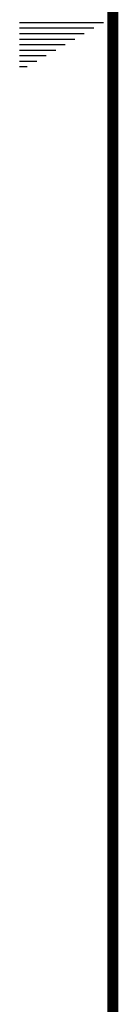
# Model space of a CAD drawing. Header units: inches. Extents: x 0 to 34, y 0 to 22.
# Tile 32 of 66: x 0.33 to 0.51, y 9.212 to 10.995. Entities that reach past the tile are written whole.
import ezdxf

# ---------------------------------------------------------------- set-up
doc = ezdxf.new("R2010")
doc.units = ezdxf.units.IN
doc.header["$LTSCALE"] = 1.87
doc.header["$MEASUREMENT"] = 0
doc.layers.add('DETAIL', color=7, linetype='CONTINUOUS')

msp = doc.modelspace()

# ---------------------------------------------------------------- linework, layer by layer
at = {"layer": 'DETAIL', "color": 2, "linetype": 'CONTINUOUS'}
for p, q in [((0.3303, 10.99), (0.4827, 10.99)), ((0.3303, 10.98), (0.4653, 10.98)), ((0.3303, 10.97), (0.448, 10.97)), ((0.3303, 10.96), (0.4307, 10.96)), ((0.3303, 10.95), (0.4134, 10.95)), ((0.3303, 10.94), (0.3961, 10.94)), ((0.3303, 10.93), (0.3787, 10.93)), ((0.3303, 10.92), (0.3614, 10.92)), ((0.3303, 10.91), (0.3441, 10.91))]:
    msp.add_line(p, q, dxfattribs=at)
at = {"layer": 'DETAIL', "color": 7, "linetype": 'CONTINUOUS', "const_width": 0.02}
msp.add_lwpolyline([(0.5, 21.5), (0.5, 0.5)], dxfattribs=at)

doc.saveas('drawing.dxf')
